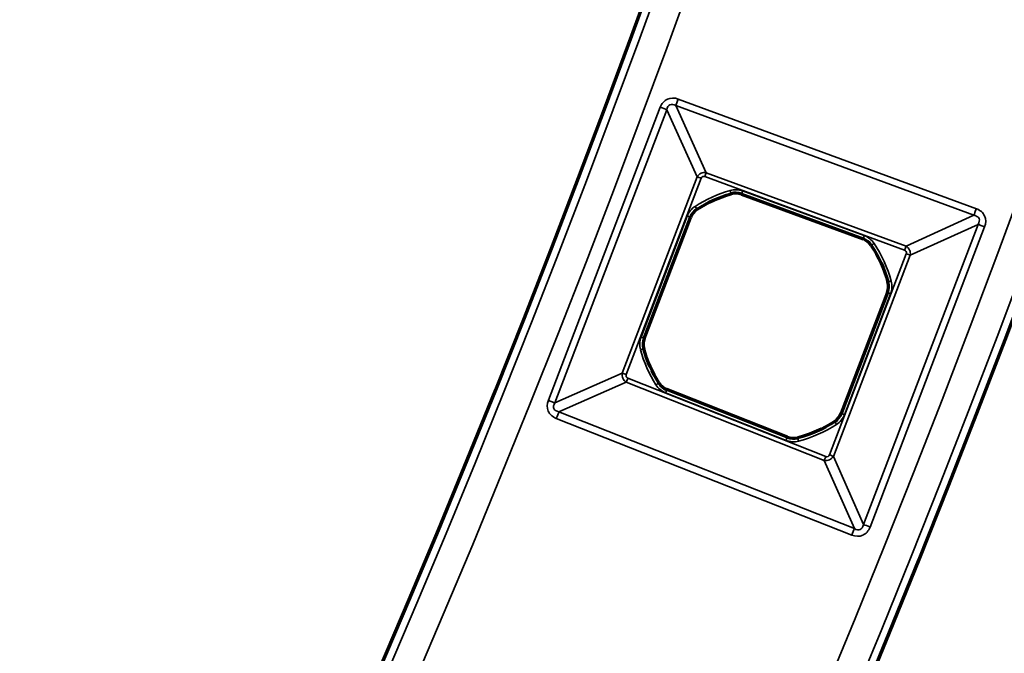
# Model space of a CAD drawing. Header units: millimetres. Extents: x -1503 to 2224, y -4278 to 2541.
# Tile 22 of 50: x 961 to 1020, y -3568 to -3530. Entities that reach past the tile are written whole.
import ezdxf

# ---------------------------------------------------------------- set-up
doc = ezdxf.new("R2010")
doc.units = ezdxf.units.MM
doc.header["$LTSCALE"] = 0.75
doc.layers.add('Visible', color=7, linetype='Continuous', lineweight=70)
doc.layers.add('Visible Narrow', color=7, linetype='Continuous', lineweight=35)

msp = doc.modelspace()

# ---------------------------------------------------------------- linework, layer by layer
at = {"layer": 'Visible', "extrusion": (-7.30938e-29, -5.96856e-13, -1)}
for p, q in [((1004.151, -3540.405, 22.2), (1011.349, -3543.054, 22.2)), ((998.399, -3548.946, 22.2), (1001.134, -3541.777, 22.2)), ((1012.792, -3546.227, 22.2), (1010.058, -3553.392, 22.2)), ((1006.868, -3554.798, 22.2), (999.736, -3551.979, 22.2))]:
    msp.add_line(p, q, dxfattribs=at)
for radius in [763.5, 736.5]:
    msp.add_circle((-305.848, -3277.763, -27.4), radius, dxfattribs=at)
at = {"layer": 'Visible'}
for centre, start, end in [((1003.809, -3541.336, 22.2), 69.79889, 105.95056), ((1002.06, -3542.131, 22.2), 122.9458, 159.1171), ((1011.006, -3543.984, 22.2), 33.64723, 69.79889), ((1011.866, -3545.874, 22.2), 339.1171, 15.26876), ((999.325, -3549.299, 22.2), 159.1171, 195.28839), ((1000.1, -3551.057, 22.2), 212.28364, 248.4353), ((1009.132, -3553.039, 22.2), 302.96543, 339.1171), ((1007.232, -3553.876, 22.2), 248.4353, 284.58696)]:
    msp.add_arc(centre, 0.991, start, end, dxfattribs=at)
at = {"layer": 'Visible', "extrusion": (-7.30938e-29, -5.96856e-13, -1)}
for start, end in [(57.0542, 74.04944), (146.35277, 164.73124), (327.71636, 344.71161), (237.03457, 255.41304)]:
    msp.add_arc((-1005.595, -3547.586, -22.2), 7.491, start, end, dxfattribs=at)
at = {"layer": 'Visible Narrow', "extrusion": (-7.30938e-29, -5.96856e-13, -1)}
for p, q in [((1000.405, -3534.771, 27.7), (1018.059, -3541.267, 27.7)), ((992.717, -3552.616, 27.7), (999.341, -3535.255, 27.7)), ((999.729, -3535.403, 27.478), (993.105, -3552.765, 27.478)), ((1001.535, -3539.373, 22.833), (999.729, -3535.403, 27.478)), ((1017.915, -3541.657, 27.478), (1000.261, -3535.161, 27.478)), ((1000.261, -3535.161, 27.478), (1002.067, -3539.131, 22.833)), ((1002.067, -3539.131, 22.833), (1013.898, -3543.484, 22.833)), ((997.097, -3551.006, 22.833), (1001.535, -3539.373, 22.833)), ((1001.768, -3539.462, 22.7), (997.33, -3551.095, 22.7)), ((1013.811, -3543.718, 22.7), (1001.981, -3539.365, 22.7)), ((1003.537, -3540.383, 22.2), (1003.535, -3540.378, 22.503)), ((1004.222, -3540.213, 22.7), (1011.419, -3542.861, 22.7)), ((1004.153, -3540.401, 22.503), (1004.151, -3540.405, 22.2)), ((1011.35, -3543.049, 22.503), (1004.153, -3540.401, 22.503)), ((1001.518, -3541.295, 22.503), (1001.521, -3541.299, 22.2)), ((998.207, -3548.873, 22.7), (1000.942, -3541.704, 22.7)), ((1001.129, -3541.776, 22.503), (998.394, -3548.944, 22.503)), ((1001.134, -3541.777, 22.2), (1001.129, -3541.776, 22.503)), ((1013.898, -3543.484, 22.833), (1017.915, -3541.657, 27.478)), ((1011.377, -3559.975, 27.478), (1018.16, -3542.195, 27.478)), ((1018.548, -3542.344, 27.7), (1011.765, -3560.123, 27.7)), ((1018.16, -3542.195, 27.478), (1014.143, -3544.023, 22.833)), ((1011.349, -3543.054, 22.2), (1011.35, -3543.049, 22.503)), ((1011.836, -3543.432, 22.503), (1011.831, -3543.435, 22.2)), ((1009.364, -3555.847, 22.7), (1013.909, -3543.934, 22.7)), ((1014.143, -3544.023, 22.833), (1009.597, -3555.936, 22.833)), ((1012.822, -3545.613, 22.2), (1012.827, -3545.611, 22.503)), ((1010.063, -3553.394, 22.503), (1012.797, -3546.229, 22.503)), ((1012.984, -3546.3, 22.7), (1010.25, -3553.466, 22.7)), ((1012.797, -3546.229, 22.503), (1012.792, -3546.227, 22.2)), ((998.394, -3548.944, 22.503), (998.399, -3548.946, 22.2)), ((998.369, -3549.561, 22.2), (998.364, -3549.562, 22.503)), ((993.105, -3552.765, 27.478), (997.097, -3551.006, 22.833)), ((997.424, -3551.309, 22.7), (1009.148, -3555.943, 22.7)), ((997.332, -3551.541, 22.833), (993.341, -3553.3, 27.478)), ((1009.056, -3556.175, 22.833), (997.332, -3551.541, 22.833)), ((999.257, -3551.59, 22.503), (999.262, -3551.587, 22.2)), ((999.736, -3551.979, 22.2), (999.734, -3551.984, 22.503)), ((999.734, -3551.984, 22.503), (1006.866, -3554.803, 22.503)), ((1006.792, -3554.989, 22.7), (999.66, -3552.17, 22.7)), ((1010.683, -3560.6, 27.7), (993.188, -3553.686, 27.7)), ((993.341, -3553.3, 27.478), (1010.835, -3560.214, 27.478)), ((1010.058, -3553.392, 22.2), (1010.063, -3553.394, 22.503)), ((1009.674, -3553.875, 22.503), (1009.671, -3553.871, 22.2)), ((1006.866, -3554.803, 22.503), (1006.868, -3554.798, 22.2)), ((1007.482, -3554.835, 22.2), (1007.483, -3554.84, 22.503)), ((1009.597, -3555.936, 22.833), (1011.377, -3559.975, 27.478)), ((1010.835, -3560.214, 27.478), (1009.056, -3556.175, 22.833))]:
    msp.add_line(p, q, dxfattribs=at)
for radius in [763, 761.3, 738.7, 737]:
    msp.add_circle((-305.848, -3277.763, -27.9), radius, dxfattribs=at)
at = {"layer": 'Visible Narrow', "extrusion": (0.938486, -0.345316, 1.93505e-13)}
msp.add_arc((-2971.878, 27.2, 2159.48), 0.5, 90, 146.25909, dxfattribs=at)
at = {"layer": 'Visible Narrow', "extrusion": (0.356459, 0.934311, -5.75531e-13)}
msp.add_arc((-2193.869, 27.2, -2946.803), 0.5, 90, 146.25909, dxfattribs=at)
at = {"layer": 'Visible Narrow', "extrusion": (-0.938486, 0.345316, -1.99221e-13)}
msp.add_arc((2975.646, 23, -2162.546), 0.3, 213.74091, 270, dxfattribs=at)
at = {"layer": 'Visible Narrow', "extrusion": (0.356459, 0.934311, -6.16837e-13)}
msp.add_arc((-2197.637, 23, -2949.869), 0.3, 270, 326.25909, dxfattribs=at)
at = {"layer": 'Visible Narrow', "extrusion": (-7.30938e-29, -5.96856e-13, -1)}
for centre, radius, start, end in [((-1005.595, -3547.586, -22.7), 7.697, 57.0542, 74.04944), ((-1003.809, -3541.336, -22.7), 1.197, 74.04944, 110.20111), ((-1002.06, -3542.131, -22.7), 1.197, 20.8829, 57.0542), ((-1011.006, -3543.984, -22.7), 1.197, 110.20111, 146.35277), ((-1005.595, -3547.586, -22.7), 7.697, 146.35277, 164.73124), ((-1011.866, -3545.874, -22.7), 1.197, 164.73124, 200.8829), ((-999.325, -3549.299, -22.7), 1.197, 344.71161, 20.8829), ((-1005.595, -3547.586, -22.7), 7.697, 327.71636, 344.71161), ((-1000.1, -3551.057, -22.7), 1.197, 291.5647, 327.71636), ((-1009.132, -3553.039, -22.7), 1.197, 200.8829, 237.03457), ((-1005.595, -3547.586, -22.7), 7.697, 237.03457, 255.41304), ((-1007.232, -3553.876, -22.7), 1.197, 255.41304, 291.5647)]:
    msp.add_arc(centre, radius, start, end, dxfattribs=at)
at = {"layer": 'Visible Narrow'}
for centre, radius, start, end in [((1005.595, -3547.586, 22.503), 7.497, 105.95056, 122.9458), ((1003.809, -3541.336, 22.503), 0.997, 69.79889, 105.95056), ((1002.06, -3542.131, 22.503), 0.997, 122.9458, 159.1171), ((1011.006, -3543.984, 22.503), 0.997, 33.64723, 69.79889), ((1005.595, -3547.586, 22.503), 7.497, 15.26876, 33.64723), ((1011.866, -3545.874, 22.503), 0.997, 339.1171, 15.26876), ((999.325, -3549.299, 22.503), 0.997, 159.1171, 195.28839), ((1005.595, -3547.586, 22.503), 7.497, 195.28839, 212.28364), ((1000.1, -3551.057, 22.503), 0.997, 212.28364, 248.4353), ((1009.132, -3553.039, 22.503), 0.997, 302.96543, 339.1171), ((1005.595, -3547.586, 22.503), 7.497, 284.58696, 302.96543), ((1007.232, -3553.876, 22.503), 0.997, 248.4353, 284.58696)]:
    msp.add_arc(centre, radius, start, end, dxfattribs=at)
at = {"layer": 'Visible Narrow', "extrusion": (0.961499, 0.274808, -1.85757e-13)}
msp.add_arc((-3679.649, 22.5, -8.025), 0.2, 90, 179, dxfattribs=at)
at = {"layer": 'Visible Narrow', "extrusion": (0.938486, -0.345316, 1.99667e-13)}
msp.add_arc((-2975.667, 22.5, 2164.942), 0.2, 90, 179, dxfattribs=at)
at = {"layer": 'Visible Narrow', "extrusion": (0.839185, 0.543845, -3.49785e-13)}
msp.add_arc((-3516.274, 22.5, -1085.457), 0.2, 90, 179, dxfattribs=at)
at = {"layer": 'Visible Narrow', "extrusion": (0.938486, -0.345316, 1.99448e-13)}
msp.add_arc((-2971.878, 27.2, 2178.291), 0.5, 90, 146.25909, dxfattribs=at)
at = {"layer": 'Visible Narrow', "extrusion": (0.356459, 0.934311, -5.57336e-13)}
msp.add_arc((-2197.664, 22.5, -2952.258), 0.2, 90, 179, dxfattribs=at)
at = {"layer": 'Visible Narrow', "extrusion": (0.356459, 0.934311, -5.59398e-13)}
msp.add_arc((-2214.342, 27.2, -2946.579), 0.5, 33.74091, 90, dxfattribs=at)
at = {"layer": 'Visible Narrow', "extrusion": (-0.938486, 0.345316, -2.05774e-13)}
msp.add_arc((2975.667, 22.5, -2172.611), 0.2, 1, 90, dxfattribs=at)
at = {"layer": 'Visible Narrow', "extrusion": (-0.554078, 0.832465, -5.23512e-13)}
msp.add_arc((1120.82, 22.5, -3510.418), 0.2, 1, 90, dxfattribs=at)
at = {"layer": 'Visible Narrow', "extrusion": (-0.938486, 0.345316, -2.10656e-13)}
msp.add_arc((2975.646, 23, -2175.152), 0.3, 213.74091, 270, dxfattribs=at)
at = {"layer": 'Visible Narrow', "extrusion": (0.356459, 0.934311, -5.03637e-13)}
msp.add_arc((-2210.575, 23, -2949.719), 0.3, 213.74091, 270, dxfattribs=at)
at = {"layer": 'Visible Narrow', "extrusion": (-0.263347, 0.964701, -5.83739e-13)}
msp.add_arc((-43.549, 22.5, -3687.18), 0.2, 1, 90, dxfattribs=at)
at = {"layer": 'Visible Narrow', "extrusion": (0.356459, 0.934311, -5.67799e-13)}
msp.add_arc((-2210.553, 22.5, -2952.26), 0.2, 1, 90, dxfattribs=at)
at = {"layer": 'Visible Narrow', "extrusion": (0.356459, 0.934311, -5.79688e-13)}
msp.add_arc((-2197.664, 22.5, -2959.93), 0.2, 90, 179, dxfattribs=at)
at = {"layer": 'Visible Narrow', "extrusion": (-0.263678, 0.964611, -5.6696e-13)}
msp.add_arc((-26.892, 22.5, -3687.192), 0.2, 90, 179, dxfattribs=at)
at = {"layer": 'Visible Narrow', "extrusion": (0.356459, 0.934311, -5.50146e-13)}
msp.add_arc((-2197.637, 23, -2962.32), 0.3, 270, 326.25909, dxfattribs=at)
at = {"layer": 'Visible Narrow', "extrusion": (-0.930003, 0.367552, -2.16038e-13)}
for centre in [(2936.124, 23, -2232.897), (2936.124, 23, -2245.503)]:
    msp.add_arc(centre, 0.3, 270, 326.25909, dxfattribs=at)
at = {"layer": 'Visible Narrow', "extrusion": (-0.534111, 0.845414, -5.13661e-13)}
msp.add_arc((1052.356, 22.5, -3536.279), 0.2, 90, 179, dxfattribs=at)
at = {"layer": 'Visible Narrow', "extrusion": (-0.930003, 0.367552, -2.166e-13)}
msp.add_arc((2936.102, 22.5, -2235.293), 0.2, 90, 179, dxfattribs=at)
at = {"layer": 'Visible Narrow', "extrusion": (0.356459, 0.934311, -5.59743e-13)}
msp.add_arc((-2193.869, 27.2, -2965.385), 0.5, 90, 146.25909, dxfattribs=at)
at = {"layer": 'Visible Narrow', "extrusion": (0.930003, -0.367552, 2.2723e-13)}
msp.add_arc((-2939.891, 27.2, 2229.831), 0.5, 33.74091, 90, dxfattribs=at)
at = {"layer": 'Visible Narrow', "extrusion": (0.356459, 0.934311, -5.40349e-13)}
msp.add_arc((-2210.553, 22.5, -2959.929), 0.2, 1, 90, dxfattribs=at)
at = {"layer": 'Visible Narrow', "extrusion": (0.838999, 0.544133, -3.28422e-13)}
msp.add_arc((-3531.295, 22.5, -1086.665), 0.2, 1, 90, dxfattribs=at)
at = {"layer": 'Visible Narrow', "extrusion": (0.930003, -0.367552, 2.16985e-13)}
msp.add_arc((-2936.102, 22.5, 2242.962), 0.2, 1, 90, dxfattribs=at)
at = {"layer": 'Visible Narrow', "extrusion": (0.967766, 0.251849, -1.61031e-13)}
msp.add_arc((-3694.189, 22.5, 79.725), 0.2, 1, 90, dxfattribs=at)
at = {"layer": 'Visible Narrow', "extrusion": (0.356459, 0.934311, -5.61063e-13)}
msp.add_arc((-2210.575, 23, -2962.47), 0.3, 213.74091, 270, dxfattribs=at)
at = {"layer": 'Visible Narrow', "extrusion": (0.356459, 0.934311, -5.50849e-13)}
msp.add_arc((-2214.342, 27.2, -2965.609), 0.5, 33.74091, 90, dxfattribs=at)
at = {"layer": 'Visible Narrow', "extrusion": (0.930003, -0.367552, 2.27147e-13)}
msp.add_arc((-2939.891, 27.2, 2248.642), 0.5, 33.74091, 90, dxfattribs=at)
at = {"layer": 'Visible Narrow', "extrusion": (0.351863, 0.155015, -0.923127)}
msp.add_ellipse((997.518, -3551.153, 22.969), major_axis=(0.351, -0.301, 0.083), ratio=0.958706, start_param=1.386778, end_param=1.403566, dxfattribs=at)
at = {"layer": 'Visible Narrow', "extrusion": (0.294418, 0.129708, 0.946834)}
msp.add_ellipse((993.971, -3552.703, 27.2), major_axis=(-0.922, -0.406, 0.342), ratio=0.469981, start_param=0.608839, end_param=0.624247, dxfattribs=at)
at = {"layer": 'Visible Narrow', "extrusion": (-0.155762, 0.353556, -0.922354)}
msp.add_ellipse((1009.207, -3555.754, 22.969), major_axis=(0.292, 0.358, 0.088), ratio=0.958702, start_param=1.402661, end_param=1.431737, dxfattribs=at)
at = {"layer": 'Visible Narrow', "extrusion": (-0.129318, 0.293534, 0.947161)}
msp.add_ellipse((1010.775, -3559.344, 27.2), major_axis=(0.41, -0.931, 0.344), ratio=0.465634, start_param=0.606215, end_param=0.632904, dxfattribs=at)
at = {"layer": 'Visible Narrow'}
for points, knots in [([(999.341, -3535.255, 27.7), (999.426, -3535.033, 27.7), (999.576, -3534.864, 27.7), (999.766, -3534.778, 27.7), (999.955, -3534.691, 27.7), (1000.182, -3534.689, 27.7), (1000.405, -3534.771, 27.7)], [0, 0, 0, 0, 0.5, 0.5, 0.5, 1, 1, 1, 1]), ([(1000.261, -3535.161, 27.478), (1000.132, -3535.084, 27.52), (1000.01, -3535.067, 27.542), (999.917, -3535.109, 27.542), (999.819, -3535.154, 27.542), (999.754, -3535.262, 27.518), (999.729, -3535.403, 27.478)], [0, 0, 0, 0, 0.489074, 0.489074, 0.489074, 1, 1, 1, 1]), ([(1001.535, -3539.373, 22.833), (1001.585, -3539.287, 22.809), (1001.665, -3539.212, 22.795), (1001.762, -3539.168, 22.795), (1001.856, -3539.125, 22.795), (1001.964, -3539.111, 22.808), (1002.067, -3539.131, 22.833)], [0, 0, 0, 0, 0.511399, 0.511399, 0.511399, 1, 1, 1, 1]), ([(1001.768, -3539.462, 22.7), (1001.785, -3539.418, 22.7), (1001.815, -3539.384, 22.7), (1001.853, -3539.367, 22.7), (1001.891, -3539.349, 22.7), (1001.936, -3539.349, 22.7), (1001.981, -3539.365, 22.7)], [0, 0, 0, 0, 0.5, 0.5, 0.5, 1, 1, 1, 1]), ([(1018.059, -3541.267, 27.7), (1018.286, -3541.351, 27.7), (1018.459, -3541.503, 27.7), (1018.547, -3541.695, 27.7), (1018.634, -3541.887, 27.7), (1018.635, -3542.117, 27.7), (1018.548, -3542.344, 27.7)], [0, 0, 0, 0, 0.5, 0.5, 0.5, 1, 1, 1, 1]), ([(1018.16, -3542.195, 27.478), (1018.241, -3542.064, 27.521), (1018.26, -3541.939, 27.544), (1018.217, -3541.845, 27.544), (1018.185, -3541.775, 27.544), (1018.121, -3541.723, 27.532), (1018.037, -3541.69, 27.511), (1018, -3541.675, 27.501), (1017.959, -3541.664, 27.49), (1017.915, -3541.657, 27.478)], [0, 0, 0, 0, 0.487675, 0.487675, 0.487675, 0.844749, 0.844749, 0.844749, 1, 1, 1, 1]), ([(1013.811, -3543.718, 22.7), (1013.857, -3543.735, 22.7), (1013.892, -3543.766, 22.7), (1013.909, -3543.804, 22.7), (1013.927, -3543.842, 22.7), (1013.927, -3543.889, 22.7), (1013.909, -3543.934, 22.7)], [0, 0, 0, 0, 0.5, 0.5, 0.5, 1, 1, 1, 1]), ([(1013.898, -3543.484, 22.833), (1013.986, -3543.534, 22.809), (1014.062, -3543.615, 22.793), (1014.107, -3543.714, 22.793), (1014.15, -3543.809, 22.793), (1014.164, -3543.919, 22.807), (1014.143, -3544.023, 22.833)], [0, 0, 0, 0, 0.511253, 0.511253, 0.511253, 1, 1, 1, 1]), ([(997.326, -3551.537, 22.832), (997.237, -3551.482, 22.807), (997.17, -3551.403, 22.795), (997.129, -3551.311, 22.795), (997.088, -3551.218, 22.795), (997.075, -3551.111, 22.808), (997.097, -3551.006, 22.833)], [0, 0, 0, 0, 0.49387, 0.49387, 0.49387, 1, 1, 1, 1]), ([(997.424, -3551.309, 22.7), (997.38, -3551.292, 22.7), (997.346, -3551.261, 22.7), (997.313, -3551.185, 22.7), (997.313, -3551.14, 22.7), (997.33, -3551.095, 22.7)], [0, 0, 0, 0, 0.5, 0.5, 1, 1, 1, 1]), ([(993.188, -3553.686, 27.7), (992.967, -3553.599, 27.7), (992.8, -3553.446, 27.7), (992.716, -3553.256, 27.7), (992.632, -3553.065, 27.7), (992.632, -3552.839, 27.7), (992.717, -3552.616, 27.7)], [0, 0, 0, 0, 0.5, 0.5, 0.5, 1, 1, 1, 1]), ([(993.105, -3552.765, 27.478), (993.025, -3552.896, 27.521), (993.008, -3553.015, 27.542), (993.049, -3553.109, 27.542), (993.09, -3553.2, 27.542), (993.185, -3553.267, 27.522), (993.33, -3553.297, 27.481)], [0, 0, 0, 0, 0.506208, 0.506208, 0.506208, 1, 1, 1, 1]), ([(1009.59, -3555.948, 22.83), (1009.536, -3556.036, 22.806), (1009.456, -3556.103, 22.793), (1009.365, -3556.143, 22.793), (1009.27, -3556.185, 22.793), (1009.162, -3556.197, 22.807), (1009.056, -3556.175, 22.833)], [0, 0, 0, 0, 0.489417, 0.489417, 0.489417, 1, 1, 1, 1]), ([(1009.364, -3555.847, 22.7), (1009.347, -3555.893, 22.7), (1009.316, -3555.927, 22.7), (1009.239, -3555.961, 22.7), (1009.193, -3555.96, 22.7), (1009.148, -3555.943, 22.7)], [0, 0, 0, 0, 0.5, 0.5, 1, 1, 1, 1]), ([(1011.765, -3560.123, 27.7), (1011.679, -3560.35, 27.7), (1011.525, -3560.521, 27.7), (1011.332, -3560.606, 27.7), (1011.139, -3560.691, 27.7), (1010.908, -3560.689, 27.7), (1010.683, -3560.6, 27.7)], [0, 0, 0, 0, 0.5, 0.5, 0.5, 1, 1, 1, 1]), ([(1010.835, -3560.214, 27.478), (1010.969, -3560.298, 27.522), (1011.09, -3560.317, 27.544), (1011.185, -3560.275, 27.544), (1011.277, -3560.235, 27.544), (1011.343, -3560.139, 27.524), (1011.373, -3559.994, 27.483)], [0, 0, 0, 0, 0.510681, 0.510681, 0.510681, 1, 1, 1, 1])]:
    msp.add_open_spline(points, degree=3, knots=knots, dxfattribs=at)

doc.saveas('drawing.dxf')
